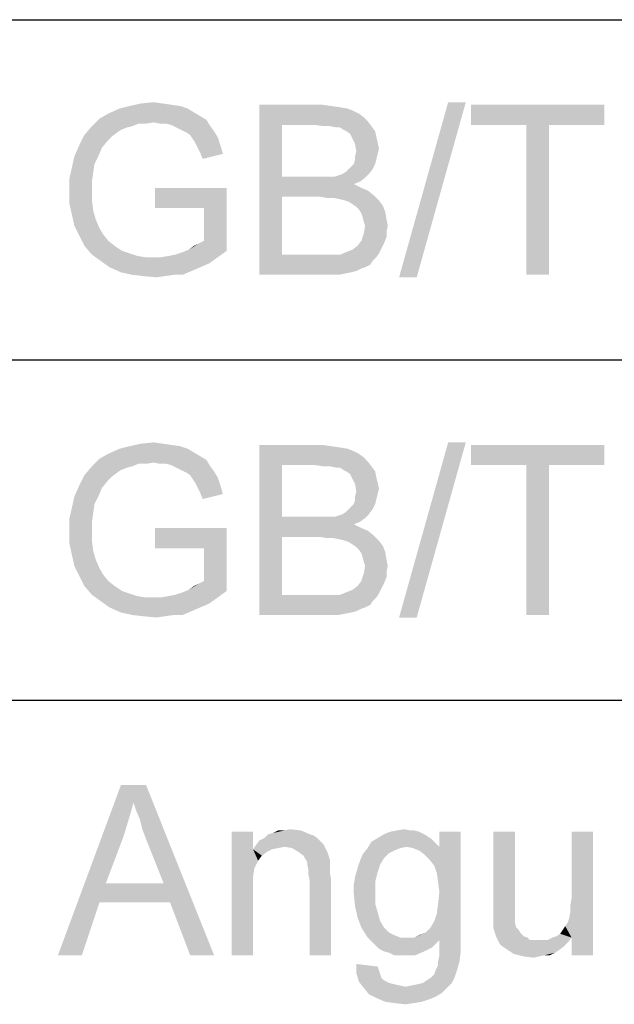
# Paper-space layout '61767N-2-A-2_1_1' of a CAD drawing. Header units: millimetres. Extents: x 0 to 594, y 1 to 420.
# Tile 142 of 222: x 428 to 435, y 52 to 64. Entities that reach past the tile are written whole.
import ezdxf

# ---------------------------------------------------------------- set-up
doc = ezdxf.new("R2010")
doc.units = ezdxf.units.MM
doc.header["$LTSCALE"] = 32.67
doc.layers.add('61767N-2-A-2_DXF_FORMAT', color=7, linetype='CONTINUOUS')
doc.layers.add('DETAIL', color=7, linetype='CONTINUOUS')

psp = doc.layouts.new('61767N-2-A-2_1_1')

# ---------------------------------------------------------------- linework, layer by layer
at = {"layer": '61767N-2-A-2_DXF_FORMAT', "color": 2, "linetype": 'Continuous'}
for p, q in [((409, 63.662), (584, 63.662)), ((409, 59.662), (484, 59.662)), ((409, 55.662), (484, 55.662))]:
    psp.add_line(p, q, dxfattribs=at)
at = {"layer": 'DETAIL', "color": 2, "linetype": 'Continuous'}
for points in [[(429.637, 62.6472), (428.9259, 62.6176), (429.0444, 62.6472)], [(428.9259, 62.6176), (429.637, 62.6472), (429.7259, 62.6176)], [(429.4296, 62.6768), (429.5333, 62.662), (429.0444, 62.6472)], [(429.4296, 62.6768), (429.0444, 62.6472), (429.1778, 62.6768)], [(429.0444, 62.6472), (429.5333, 62.662), (429.637, 62.6472)], [(429.1778, 62.6768), (429.3259, 62.6916), (429.4296, 62.6768)], [(430.5704, 62.662), (431.3111, 62.662), (430.837, 62.425)], [(430.837, 62.425), (430.5704, 60.662), (430.5704, 62.662)], [(431.3111, 62.662), (431.4148, 62.6472), (430.837, 62.425)], [(431.4148, 62.6472), (431.5185, 62.6324), (430.837, 62.425)], [(433, 62.6916), (432.2148, 60.6324), (432.7926, 62.6916)], [(432.2148, 60.6324), (433, 62.6916), (432.4222, 60.6324)], [(434.6296, 62.662), (433.0593, 62.425), (433.0593, 62.662)], [(433.7111, 62.425), (433.0593, 62.425), (434.6296, 62.662)], [(433.9778, 62.425), (433.7111, 62.425), (434.6296, 62.662)], [(433.9778, 62.425), (434.6296, 62.662), (434.6296, 62.425)], [(429.8741, 62.5287), (428.6889, 62.499), (428.7926, 62.5583)], [(428.6889, 62.499), (429.8741, 62.5287), (429.9482, 62.4842)], [(429.7259, 62.6176), (429.8, 62.5731), (428.7926, 62.5583)], [(429.7259, 62.6176), (428.7926, 62.5583), (428.9259, 62.6176)], [(428.7926, 62.5583), (429.8, 62.5731), (429.8741, 62.5287)], [(431.5185, 62.6324), (431.6074, 62.6176), (430.837, 62.425)], [(431.6074, 62.6176), (431.6815, 62.5879), (430.837, 62.425)], [(431.6815, 62.5879), (431.7407, 62.5583), (430.837, 62.425)], [(431.7407, 62.5583), (431.8, 62.5139), (430.837, 62.425)], [(429.0741, 62.4101), (429.0148, 62.3953), (428.5111, 62.3064)], [(429.0741, 62.4101), (428.5111, 62.3064), (428.6, 62.4101)], [(429.3259, 62.4546), (428.6, 62.4101), (428.6889, 62.499)], [(429.3259, 62.4546), (429.1482, 62.4398), (428.6, 62.4101)], [(428.6, 62.4101), (429.1482, 62.4398), (429.0741, 62.4101)], [(428.6889, 62.499), (429.9482, 62.4842), (429.3259, 62.4546)], [(429.1482, 62.4398), (429.3259, 62.4546), (429.237, 62.4398)], [(429.4, 62.4398), (429.3259, 62.4546), (429.9482, 62.4842)], [(429.4741, 62.4398), (429.4, 62.4398), (429.9482, 62.4842)], [(429.5333, 62.425), (429.4741, 62.4398), (429.9482, 62.4842)], [(429.5333, 62.425), (429.9482, 62.4842), (429.9926, 62.4101)], [(429.9926, 62.4101), (429.5926, 62.3953), (429.5333, 62.425)], [(429.6519, 62.3657), (429.5926, 62.3953), (429.9926, 62.4101)], [(429.6519, 62.3657), (429.9926, 62.4101), (430.037, 62.3509)], [(430.837, 62.425), (430.837, 61.8176), (430.5704, 60.662)], [(431.8, 62.5139), (431.8444, 62.4694), (430.837, 62.425)], [(431.2222, 62.425), (430.837, 62.425), (431.8444, 62.4694)], [(431.3259, 62.4101), (431.2222, 62.425), (431.8444, 62.4694)], [(431.4, 62.4101), (431.3259, 62.4101), (431.8444, 62.4694)], [(431.4, 62.4101), (431.8444, 62.4694), (431.8889, 62.4101)], [(431.8889, 62.4101), (431.4741, 62.3953), (431.4, 62.4101)], [(431.5185, 62.3953), (431.4741, 62.3953), (431.8889, 62.4101)], [(431.563, 62.3657), (431.5185, 62.3953), (431.8889, 62.4101)], [(431.5926, 62.3509), (431.563, 62.3657), (431.8889, 62.4101)], [(431.5926, 62.3509), (431.8889, 62.4101), (431.9333, 62.3509)], [(433.9778, 62.425), (433.7111, 60.662), (433.7111, 62.425)], [(433.7111, 60.662), (433.9778, 62.425), (433.9778, 60.662)], [(428.837, 62.2916), (428.4519, 62.1879), (428.5111, 62.3064)], [(428.837, 62.2916), (428.7926, 62.2472), (428.4519, 62.1879)], [(429.0148, 62.3953), (428.9407, 62.3657), (428.5111, 62.3064)], [(428.9407, 62.3657), (428.8963, 62.3361), (428.5111, 62.3064)], [(428.5111, 62.3064), (428.8963, 62.3361), (428.837, 62.2916)], [(430.037, 62.3509), (429.7111, 62.3361), (429.6519, 62.3657)], [(429.7556, 62.3064), (429.7111, 62.3361), (430.037, 62.3509)], [(429.7556, 62.3064), (430.037, 62.3509), (430.0815, 62.2768)], [(430.0815, 62.2768), (429.7852, 62.262), (429.7556, 62.3064)], [(431.9333, 62.3509), (431.637, 62.3213), (431.5926, 62.3509)], [(431.6519, 62.2916), (431.637, 62.3213), (431.9333, 62.3509)], [(431.6519, 62.2916), (431.9333, 62.3509), (431.9482, 62.2768)], [(431.9482, 62.2768), (431.6963, 62.2027), (431.6519, 62.2916)], [(428.7185, 62.1583), (428.3926, 62.0546), (428.4519, 62.1879)], [(428.4519, 62.1879), (428.7926, 62.2472), (428.7185, 62.1583)], [(429.8148, 62.2176), (429.7852, 62.262), (430.0815, 62.2768)], [(429.8148, 62.2176), (430.0815, 62.2768), (430.1111, 62.1879)], [(430.1111, 62.1879), (429.8444, 62.1583), (429.8148, 62.2176)], [(429.8741, 62.099), (429.8444, 62.1583), (430.1111, 62.1879)], [(429.8741, 62.099), (430.1111, 62.1879), (430.1407, 62.0842)], [(431.9482, 62.2768), (431.963, 62.2176), (431.6963, 62.2027)], [(431.6963, 62.2027), (431.963, 62.2176), (431.9778, 62.1435)], [(431.9778, 62.1435), (431.7111, 62.1139), (431.6963, 62.2027)], [(428.3926, 62.0546), (428.7185, 62.1583), (428.6741, 62.0546)], [(430.1407, 62.0842), (429.9037, 62.025), (429.8741, 62.099)], [(431.963, 62.0842), (431.6963, 62.0546), (431.7111, 62.1139)], [(431.6963, 62.0546), (431.963, 62.0842), (431.9482, 62.025)], [(431.7111, 62.1139), (431.9778, 62.1435), (431.963, 62.0842)], [(428.6741, 62.0546), (428.6296, 61.9657), (428.363, 61.9213)], [(428.6741, 62.0546), (428.363, 61.9213), (428.3926, 62.0546)], [(428.363, 61.9213), (428.6296, 61.9657), (428.6148, 61.862)], [(431.6222, 61.9064), (431.6519, 61.9361), (431.9333, 61.9657)], [(431.6222, 61.9064), (431.9333, 61.9657), (431.9037, 61.9064)], [(431.9333, 61.9657), (431.6519, 61.9361), (431.6815, 61.9657)], [(431.6815, 61.9657), (431.6963, 62.0101), (431.9482, 62.025)], [(431.6815, 61.9657), (431.9482, 62.025), (431.9333, 61.9657)], [(431.9482, 62.025), (431.6963, 62.0101), (431.6963, 62.0546)], [(428.6148, 61.862), (428.3333, 61.7879), (428.363, 61.9213)], [(428.3333, 61.7879), (428.6148, 61.862), (428.6, 61.7583)], [(431.4593, 61.8176), (431.5037, 61.8324), (431.8593, 61.8472)], [(431.4593, 61.8176), (431.8593, 61.8472), (431.8148, 61.8027)], [(431.8593, 61.8472), (431.5037, 61.8324), (431.5482, 61.8472)], [(431.5482, 61.8472), (431.5926, 61.8768), (431.9037, 61.9064)], [(431.5482, 61.8472), (431.9037, 61.9064), (431.8593, 61.8472)], [(431.9037, 61.9064), (431.5926, 61.8768), (431.6222, 61.9064)], [(428.6, 61.7583), (428.3333, 61.6398), (428.3333, 61.7879)], [(428.6, 61.7583), (428.6, 61.6546), (428.3333, 61.6398)], [(430.837, 61.8176), (430.837, 61.5805), (430.5704, 60.662)], [(431.4593, 61.8176), (431.8148, 61.8027), (430.837, 61.5805)], [(431.4, 61.8176), (431.4593, 61.8176), (430.837, 61.5805)], [(431.3407, 61.8176), (431.4, 61.8176), (430.837, 61.5805)], [(431.2519, 61.8176), (431.3407, 61.8176), (430.837, 61.5805)], [(430.837, 61.8176), (431.2519, 61.8176), (430.837, 61.5805)], [(431.8148, 61.8027), (431.7556, 61.7583), (430.837, 61.5805)], [(431.7556, 61.7583), (431.6815, 61.7287), (430.837, 61.5805)], [(431.6815, 61.7287), (431.7704, 61.6842), (430.837, 61.5805)], [(428.3333, 61.6398), (428.6, 61.6546), (428.6, 61.5361)], [(428.6, 61.5361), (428.3333, 61.5064), (428.3333, 61.6398)], [(430.1852, 61.6842), (429.3407, 61.4472), (429.3407, 61.6842)], [(429.9185, 61.4472), (429.3407, 61.4472), (430.1852, 61.6842)], [(429.9185, 61.062), (429.9185, 61.4472), (430.1852, 61.6842)], [(429.9185, 61.062), (430.1852, 61.6842), (430.1852, 60.9435)], [(431.7704, 61.6842), (431.8444, 61.6546), (430.837, 61.5805)], [(431.8444, 61.6546), (431.9185, 61.5953), (430.837, 61.5805)], [(431.2815, 61.5805), (430.837, 61.5805), (431.9185, 61.5953)], [(431.3704, 61.5657), (431.2815, 61.5805), (431.9185, 61.5953)], [(431.4444, 61.5657), (431.3704, 61.5657), (431.9185, 61.5953)], [(431.5185, 61.5509), (431.4444, 61.5657), (431.9185, 61.5953)], [(431.5778, 61.5361), (431.5185, 61.5509), (431.9185, 61.5953)], [(431.5778, 61.5361), (431.9185, 61.5953), (431.9778, 61.5361)], [(428.3333, 61.5064), (428.6, 61.5361), (428.6148, 61.4176)], [(428.6148, 61.4176), (428.363, 61.3731), (428.3333, 61.5064)], [(430.837, 61.5805), (430.837, 60.899), (430.5704, 60.662)], [(431.9778, 61.5361), (431.6222, 61.5213), (431.5778, 61.5361)], [(431.6667, 61.4916), (431.6222, 61.5213), (431.9778, 61.5361)], [(431.6667, 61.4916), (431.9778, 61.5361), (432.0222, 61.4768)], [(432.0222, 61.4768), (431.7111, 61.462), (431.6667, 61.4916)], [(428.363, 61.3731), (428.6148, 61.4176), (428.6444, 61.3139)], [(428.6444, 61.3139), (428.3926, 61.2398), (428.363, 61.3731)], [(431.7407, 61.4324), (431.7111, 61.462), (432.0222, 61.4768)], [(431.7407, 61.4324), (432.0222, 61.4768), (432.0519, 61.4027)], [(432.0519, 61.4027), (431.7704, 61.3879), (431.7407, 61.4324)], [(431.7852, 61.3435), (431.7704, 61.3879), (432.0519, 61.4027)], [(431.7852, 61.3435), (432.0519, 61.4027), (432.0667, 61.3139)], [(428.3926, 61.2398), (428.6444, 61.3139), (428.6889, 61.2101)], [(432.0667, 61.3139), (431.8, 61.2842), (431.7852, 61.3435)], [(431.8148, 61.2398), (431.8, 61.2842), (432.0667, 61.3139)], [(431.8148, 61.2398), (432.0667, 61.3139), (432.0815, 61.2398)], [(428.6889, 61.2101), (428.4519, 61.1213), (428.3926, 61.2398)], [(428.6889, 61.2101), (428.7333, 61.1361), (428.4519, 61.1213)], [(428.4519, 61.1213), (428.7333, 61.1361), (428.7926, 61.062)], [(432.0667, 61.1064), (431.7704, 61.062), (431.8, 61.1509)], [(432.0815, 61.2398), (432.0667, 61.1657), (431.8, 61.1509)], [(432.0815, 61.2398), (431.8, 61.1509), (431.8148, 61.2398)], [(431.8, 61.1509), (432.0667, 61.1657), (432.0667, 61.1064)], [(428.7926, 61.062), (428.5111, 61.0027), (428.4519, 61.1213)], [(428.5111, 61.0027), (428.7926, 61.062), (428.8667, 61.0027)], [(429.7407, 60.9583), (429.8593, 61.0324), (429.9185, 61.062)], [(430.1852, 60.9435), (429.7407, 60.9583), (429.9185, 61.062)], [(429.7407, 60.9583), (429.8, 61.0027), (429.8593, 61.0324)], [(432.037, 61.0324), (431.7259, 61.0027), (431.7704, 61.062)], [(431.7259, 61.0027), (432.037, 61.0324), (432.0074, 60.9731)], [(431.7704, 61.062), (432.0667, 61.1064), (432.037, 61.0324)], [(428.8667, 61.0027), (428.6, 60.899), (428.5111, 61.0027)], [(428.8667, 61.0027), (428.9556, 60.9435), (428.6, 60.899)], [(428.9556, 60.9435), (429.0444, 60.9139), (428.6, 60.899)], [(428.6, 60.899), (429.0444, 60.9139), (429.1333, 60.8842)], [(429.4148, 60.8694), (429.5037, 60.8842), (430.1852, 60.9435)], [(429.4148, 60.8694), (430.1852, 60.9435), (430.0815, 60.8694)], [(429.5037, 60.8842), (429.5778, 60.899), (430.1852, 60.9435)], [(429.5778, 60.899), (429.6667, 60.9287), (430.1852, 60.9435)], [(430.1852, 60.9435), (429.6667, 60.9287), (429.7407, 60.9583)], [(431.9778, 60.9139), (431.5185, 60.899), (431.5926, 60.9287)], [(431.5185, 60.899), (431.9778, 60.9139), (431.9482, 60.8694)], [(431.5926, 60.9287), (431.6667, 60.9583), (432.0074, 60.9731)], [(431.5926, 60.9287), (432.0074, 60.9731), (431.9778, 60.9139)], [(432.0074, 60.9731), (431.6667, 60.9583), (431.7259, 61.0027)], [(429.1333, 60.8842), (428.7037, 60.825), (428.6, 60.899)], [(429.1333, 60.8842), (429.2222, 60.8694), (428.7037, 60.825)], [(429.4148, 60.8694), (430.0815, 60.8694), (428.7037, 60.825)], [(429.3259, 60.8694), (429.4148, 60.8694), (428.7037, 60.825)], [(429.2222, 60.8694), (429.3259, 60.8694), (428.7037, 60.825)], [(428.7037, 60.825), (430.0815, 60.8694), (429.9778, 60.7953)], [(429.9778, 60.7953), (428.8074, 60.7509), (428.7037, 60.825)], [(428.8074, 60.7509), (429.9778, 60.7953), (429.8741, 60.7509)], [(431.5185, 60.899), (431.9482, 60.8694), (430.5704, 60.662)], [(431.4741, 60.899), (431.5185, 60.899), (430.5704, 60.662)], [(431.4444, 60.899), (431.4741, 60.899), (430.5704, 60.662)], [(431.3852, 60.899), (431.4444, 60.899), (430.5704, 60.662)], [(431.3259, 60.899), (431.3852, 60.899), (430.5704, 60.662)], [(430.837, 60.899), (431.3259, 60.899), (430.5704, 60.662)], [(431.9482, 60.8694), (431.9037, 60.825), (430.5704, 60.662)], [(431.9037, 60.825), (431.8741, 60.7805), (430.5704, 60.662)], [(429.8741, 60.7509), (428.9407, 60.6916), (428.8074, 60.7509)], [(429.8741, 60.7509), (429.7704, 60.7064), (428.9407, 60.6916)], [(429.0741, 60.662), (428.9407, 60.6916), (429.7704, 60.7064)], [(429.563, 60.662), (429.0741, 60.662), (429.7704, 60.7064)], [(429.563, 60.662), (429.7704, 60.7064), (429.6667, 60.662)], [(431.8741, 60.7805), (431.8148, 60.7509), (430.5704, 60.662)], [(431.8148, 60.7509), (431.7704, 60.7361), (430.5704, 60.662)], [(431.7704, 60.7361), (431.7111, 60.7064), (430.5704, 60.662)], [(431.7111, 60.7064), (431.6519, 60.6916), (430.5704, 60.662)], [(431.6519, 60.6916), (431.5778, 60.6768), (430.5704, 60.662)], [(431.3259, 60.662), (430.5704, 60.662), (431.5778, 60.6768)], [(431.4148, 60.662), (431.3259, 60.662), (431.5778, 60.6768)], [(431.4148, 60.662), (431.5778, 60.6768), (431.5037, 60.662)], [(429.563, 60.662), (429.2074, 60.6472), (429.0741, 60.662)], [(429.2074, 60.6472), (429.563, 60.662), (429.4593, 60.6472)], [(429.4593, 60.6472), (429.3556, 60.6324), (429.2074, 60.6472)], [(429.7259, 58.6176), (429.8, 58.5731), (428.7926, 58.5583)], [(429.7259, 58.6176), (428.7926, 58.5583), (428.9259, 58.6176)], [(429.637, 58.6472), (428.9259, 58.6176), (429.0444, 58.6472)], [(428.9259, 58.6176), (429.637, 58.6472), (429.7259, 58.6176)], [(429.4296, 58.6768), (429.5333, 58.662), (429.0444, 58.6472)], [(429.4296, 58.6768), (429.0444, 58.6472), (429.1778, 58.6768)], [(429.0444, 58.6472), (429.5333, 58.662), (429.637, 58.6472)], [(429.1778, 58.6768), (429.3259, 58.6916), (429.4296, 58.6768)], [(430.5704, 58.662), (431.3111, 58.662), (430.837, 58.425)], [(430.837, 58.425), (430.5704, 56.662), (430.5704, 58.662)], [(431.3111, 58.662), (431.4148, 58.6472), (430.837, 58.425)], [(431.4148, 58.6472), (431.5185, 58.6324), (430.837, 58.425)], [(431.5185, 58.6324), (431.6074, 58.6176), (430.837, 58.425)], [(431.6074, 58.6176), (431.6815, 58.5879), (430.837, 58.425)], [(431.6815, 58.5879), (431.7407, 58.5583), (430.837, 58.425)], [(433, 58.6916), (432.2148, 56.6324), (432.7926, 58.6916)], [(432.2148, 56.6324), (433, 58.6916), (432.4222, 56.6324)], [(434.6296, 58.662), (433.0593, 58.425), (433.0593, 58.662)], [(433.7111, 58.425), (433.0593, 58.425), (434.6296, 58.662)], [(433.9778, 58.425), (433.7111, 58.425), (434.6296, 58.662)], [(433.9778, 58.425), (434.6296, 58.662), (434.6296, 58.425)], [(429.3259, 58.4546), (428.6, 58.4101), (428.6889, 58.499)], [(429.8741, 58.5287), (428.6889, 58.499), (428.7926, 58.5583)], [(428.6889, 58.499), (429.8741, 58.5287), (429.9482, 58.4842)], [(428.6889, 58.499), (429.9482, 58.4842), (429.3259, 58.4546)], [(428.7926, 58.5583), (429.8, 58.5731), (429.8741, 58.5287)], [(429.4, 58.4398), (429.3259, 58.4546), (429.9482, 58.4842)], [(429.4741, 58.4398), (429.4, 58.4398), (429.9482, 58.4842)], [(429.5333, 58.425), (429.4741, 58.4398), (429.9482, 58.4842)], [(429.5333, 58.425), (429.9482, 58.4842), (429.9926, 58.4101)], [(431.7407, 58.5583), (431.8, 58.5139), (430.837, 58.425)], [(431.8, 58.5139), (431.8444, 58.4694), (430.837, 58.425)], [(431.2222, 58.425), (430.837, 58.425), (431.8444, 58.4694)], [(431.3259, 58.4101), (431.2222, 58.425), (431.8444, 58.4694)], [(431.4, 58.4101), (431.3259, 58.4101), (431.8444, 58.4694)], [(431.4, 58.4101), (431.8444, 58.4694), (431.8889, 58.4101)], [(429.0741, 58.4101), (429.0148, 58.3953), (428.5111, 58.3064)], [(429.0741, 58.4101), (428.5111, 58.3064), (428.6, 58.4101)], [(429.0148, 58.3953), (428.9407, 58.3657), (428.5111, 58.3064)], [(428.9407, 58.3657), (428.8963, 58.3361), (428.5111, 58.3064)], [(429.3259, 58.4546), (429.1482, 58.4398), (428.6, 58.4101)], [(428.6, 58.4101), (429.1482, 58.4398), (429.0741, 58.4101)], [(429.1482, 58.4398), (429.3259, 58.4546), (429.237, 58.4398)], [(429.9926, 58.4101), (429.5926, 58.3953), (429.5333, 58.425)], [(429.6519, 58.3657), (429.5926, 58.3953), (429.9926, 58.4101)], [(429.6519, 58.3657), (429.9926, 58.4101), (430.037, 58.3509)], [(430.037, 58.3509), (429.7111, 58.3361), (429.6519, 58.3657)], [(430.837, 58.425), (430.837, 57.8176), (430.5704, 56.662)], [(431.8889, 58.4101), (431.4741, 58.3953), (431.4, 58.4101)], [(431.5185, 58.3953), (431.4741, 58.3953), (431.8889, 58.4101)], [(431.563, 58.3657), (431.5185, 58.3953), (431.8889, 58.4101)], [(431.5926, 58.3509), (431.563, 58.3657), (431.8889, 58.4101)], [(431.5926, 58.3509), (431.8889, 58.4101), (431.9333, 58.3509)], [(433.9778, 58.425), (433.7111, 56.662), (433.7111, 58.425)], [(433.7111, 56.662), (433.9778, 58.425), (433.9778, 56.662)], [(428.837, 58.2916), (428.4519, 58.1879), (428.5111, 58.3064)], [(428.837, 58.2916), (428.7926, 58.2472), (428.4519, 58.1879)], [(428.4519, 58.1879), (428.7926, 58.2472), (428.7185, 58.1583)], [(428.5111, 58.3064), (428.8963, 58.3361), (428.837, 58.2916)], [(429.7556, 58.3064), (429.7111, 58.3361), (430.037, 58.3509)], [(429.7556, 58.3064), (430.037, 58.3509), (430.0815, 58.2768)], [(430.0815, 58.2768), (429.7852, 58.262), (429.7556, 58.3064)], [(429.8148, 58.2176), (429.7852, 58.262), (430.0815, 58.2768)], [(429.8148, 58.2176), (430.0815, 58.2768), (430.1111, 58.1879)], [(431.9333, 58.3509), (431.637, 58.3213), (431.5926, 58.3509)], [(431.6519, 58.2916), (431.637, 58.3213), (431.9333, 58.3509)], [(431.6519, 58.2916), (431.9333, 58.3509), (431.9482, 58.2768)], [(431.9482, 58.2768), (431.6963, 58.2027), (431.6519, 58.2916)], [(431.9482, 58.2768), (431.963, 58.2176), (431.6963, 58.2027)], [(428.7185, 58.1583), (428.3926, 58.0546), (428.4519, 58.1879)], [(428.3926, 58.0546), (428.7185, 58.1583), (428.6741, 58.0546)], [(430.1111, 58.1879), (429.8444, 58.1583), (429.8148, 58.2176)], [(429.8741, 58.099), (429.8444, 58.1583), (430.1111, 58.1879)], [(429.8741, 58.099), (430.1111, 58.1879), (430.1407, 58.0842)], [(431.6963, 58.2027), (431.963, 58.2176), (431.9778, 58.1435)], [(431.9778, 58.1435), (431.7111, 58.1139), (431.6963, 58.2027)], [(431.7111, 58.1139), (431.9778, 58.1435), (431.963, 58.0842)], [(428.6741, 58.0546), (428.6296, 57.9657), (428.363, 57.9213)], [(428.6741, 58.0546), (428.363, 57.9213), (428.3926, 58.0546)], [(430.1407, 58.0842), (429.9037, 58.025), (429.8741, 58.099)], [(431.6815, 57.9657), (431.6963, 58.0101), (431.9482, 58.025)], [(431.6815, 57.9657), (431.9482, 58.025), (431.9333, 57.9657)], [(431.963, 58.0842), (431.6963, 58.0546), (431.7111, 58.1139)], [(431.6963, 58.0546), (431.963, 58.0842), (431.9482, 58.025)], [(431.9482, 58.025), (431.6963, 58.0101), (431.6963, 58.0546)], [(428.6148, 57.862), (428.3333, 57.7879), (428.363, 57.9213)], [(428.363, 57.9213), (428.6296, 57.9657), (428.6148, 57.862)], [(431.5482, 57.8472), (431.5926, 57.8768), (431.9037, 57.9064)], [(431.5482, 57.8472), (431.9037, 57.9064), (431.8593, 57.8472)], [(431.9037, 57.9064), (431.5926, 57.8768), (431.6222, 57.9064)], [(431.6222, 57.9064), (431.6519, 57.9361), (431.9333, 57.9657)], [(431.6222, 57.9064), (431.9333, 57.9657), (431.9037, 57.9064)], [(431.9333, 57.9657), (431.6519, 57.9361), (431.6815, 57.9657)], [(428.3333, 57.7879), (428.6148, 57.862), (428.6, 57.7583)], [(428.6, 57.7583), (428.3333, 57.6398), (428.3333, 57.7879)], [(430.837, 57.8176), (430.837, 57.5805), (430.5704, 56.662)], [(431.4593, 57.8176), (431.8148, 57.8027), (430.837, 57.5805)], [(431.4, 57.8176), (431.4593, 57.8176), (430.837, 57.5805)], [(431.3407, 57.8176), (431.4, 57.8176), (430.837, 57.5805)], [(431.2519, 57.8176), (431.3407, 57.8176), (430.837, 57.5805)], [(430.837, 57.8176), (431.2519, 57.8176), (430.837, 57.5805)], [(431.8148, 57.8027), (431.7556, 57.7583), (430.837, 57.5805)], [(431.4593, 57.8176), (431.5037, 57.8324), (431.8593, 57.8472)], [(431.4593, 57.8176), (431.8593, 57.8472), (431.8148, 57.8027)], [(431.8593, 57.8472), (431.5037, 57.8324), (431.5482, 57.8472)], [(428.6, 57.7583), (428.6, 57.6546), (428.3333, 57.6398)], [(430.1852, 57.6842), (429.3407, 57.4472), (429.3407, 57.6842)], [(429.9185, 57.4472), (429.3407, 57.4472), (430.1852, 57.6842)], [(429.9185, 57.062), (429.9185, 57.4472), (430.1852, 57.6842)], [(429.9185, 57.062), (430.1852, 57.6842), (430.1852, 56.9435)], [(431.7556, 57.7583), (431.6815, 57.7287), (430.837, 57.5805)], [(431.6815, 57.7287), (431.7704, 57.6842), (430.837, 57.5805)], [(431.7704, 57.6842), (431.8444, 57.6546), (430.837, 57.5805)], [(428.3333, 57.6398), (428.6, 57.6546), (428.6, 57.5361)], [(428.6, 57.5361), (428.3333, 57.5064), (428.3333, 57.6398)], [(430.837, 57.5805), (430.837, 56.899), (430.5704, 56.662)], [(431.8444, 57.6546), (431.9185, 57.5953), (430.837, 57.5805)], [(431.2815, 57.5805), (430.837, 57.5805), (431.9185, 57.5953)], [(431.3704, 57.5657), (431.2815, 57.5805), (431.9185, 57.5953)], [(431.4444, 57.5657), (431.3704, 57.5657), (431.9185, 57.5953)], [(431.5185, 57.5509), (431.4444, 57.5657), (431.9185, 57.5953)], [(431.5778, 57.5361), (431.5185, 57.5509), (431.9185, 57.5953)], [(431.5778, 57.5361), (431.9185, 57.5953), (431.9778, 57.5361)], [(428.3333, 57.5064), (428.6, 57.5361), (428.6148, 57.4176)], [(428.6148, 57.4176), (428.363, 57.3731), (428.3333, 57.5064)], [(431.9778, 57.5361), (431.6222, 57.5213), (431.5778, 57.5361)], [(431.6667, 57.4916), (431.6222, 57.5213), (431.9778, 57.5361)], [(431.6667, 57.4916), (431.9778, 57.5361), (432.0222, 57.4768)], [(432.0222, 57.4768), (431.7111, 57.462), (431.6667, 57.4916)], [(431.7407, 57.4324), (431.7111, 57.462), (432.0222, 57.4768)], [(431.7407, 57.4324), (432.0222, 57.4768), (432.0519, 57.4027)], [(432.0519, 57.4027), (431.7704, 57.3879), (431.7407, 57.4324)], [(428.363, 57.3731), (428.6148, 57.4176), (428.6444, 57.3139)], [(428.6444, 57.3139), (428.3926, 57.2398), (428.363, 57.3731)], [(428.3926, 57.2398), (428.6444, 57.3139), (428.6889, 57.2101)], [(431.7852, 57.3435), (431.7704, 57.3879), (432.0519, 57.4027)], [(431.7852, 57.3435), (432.0519, 57.4027), (432.0667, 57.3139)], [(432.0667, 57.3139), (431.8, 57.2842), (431.7852, 57.3435)], [(431.8148, 57.2398), (431.8, 57.2842), (432.0667, 57.3139)], [(431.8148, 57.2398), (432.0667, 57.3139), (432.0815, 57.2398)], [(428.6889, 57.2101), (428.4519, 57.1213), (428.3926, 57.2398)], [(428.6889, 57.2101), (428.7333, 57.1361), (428.4519, 57.1213)], [(432.0815, 57.2398), (432.0667, 57.1657), (431.8, 57.1509)], [(432.0815, 57.2398), (431.8, 57.1509), (431.8148, 57.2398)], [(428.4519, 57.1213), (428.7333, 57.1361), (428.7926, 57.062)], [(428.7926, 57.062), (428.5111, 57.0027), (428.4519, 57.1213)], [(432.0667, 57.1064), (431.7704, 57.062), (431.8, 57.1509)], [(431.7704, 57.062), (432.0667, 57.1064), (432.037, 57.0324)], [(431.8, 57.1509), (432.0667, 57.1657), (432.0667, 57.1064)], [(428.5111, 57.0027), (428.7926, 57.062), (428.8667, 57.0027)], [(428.8667, 57.0027), (428.6, 56.899), (428.5111, 57.0027)], [(428.8667, 57.0027), (428.9556, 56.9435), (428.6, 56.899)], [(429.7407, 56.9583), (429.8593, 57.0324), (429.9185, 57.062)], [(430.1852, 56.9435), (429.7407, 56.9583), (429.9185, 57.062)], [(429.7407, 56.9583), (429.8, 57.0027), (429.8593, 57.0324)], [(431.5926, 56.9287), (431.6667, 56.9583), (432.0074, 56.9731)], [(431.5926, 56.9287), (432.0074, 56.9731), (431.9778, 56.9139)], [(432.0074, 56.9731), (431.6667, 56.9583), (431.7259, 57.0027)], [(432.037, 57.0324), (431.7259, 57.0027), (431.7704, 57.062)], [(431.7259, 57.0027), (432.037, 57.0324), (432.0074, 56.9731)], [(428.9556, 56.9435), (429.0444, 56.9139), (428.6, 56.899)], [(428.6, 56.899), (429.0444, 56.9139), (429.1333, 56.8842)], [(429.1333, 56.8842), (428.7037, 56.825), (428.6, 56.899)], [(429.1333, 56.8842), (429.2222, 56.8694), (428.7037, 56.825)], [(429.4148, 56.8694), (430.0815, 56.8694), (428.7037, 56.825)], [(429.3259, 56.8694), (429.4148, 56.8694), (428.7037, 56.825)], [(429.2222, 56.8694), (429.3259, 56.8694), (428.7037, 56.825)], [(428.7037, 56.825), (430.0815, 56.8694), (429.9778, 56.7953)], [(429.4148, 56.8694), (429.5037, 56.8842), (430.1852, 56.9435)], [(429.4148, 56.8694), (430.1852, 56.9435), (430.0815, 56.8694)], [(429.5037, 56.8842), (429.5778, 56.899), (430.1852, 56.9435)], [(429.5778, 56.899), (429.6667, 56.9287), (430.1852, 56.9435)], [(430.1852, 56.9435), (429.6667, 56.9287), (429.7407, 56.9583)], [(431.5185, 56.899), (431.9482, 56.8694), (430.5704, 56.662)], [(431.4741, 56.899), (431.5185, 56.899), (430.5704, 56.662)], [(431.4444, 56.899), (431.4741, 56.899), (430.5704, 56.662)], [(431.3852, 56.899), (431.4444, 56.899), (430.5704, 56.662)], [(431.3259, 56.899), (431.3852, 56.899), (430.5704, 56.662)], [(430.837, 56.899), (431.3259, 56.899), (430.5704, 56.662)], [(431.9482, 56.8694), (431.9037, 56.825), (430.5704, 56.662)], [(431.9778, 56.9139), (431.5185, 56.899), (431.5926, 56.9287)], [(431.5185, 56.899), (431.9778, 56.9139), (431.9482, 56.8694)], [(429.9778, 56.7953), (428.8074, 56.7509), (428.7037, 56.825)], [(428.8074, 56.7509), (429.9778, 56.7953), (429.8741, 56.7509)], [(429.8741, 56.7509), (428.9407, 56.6916), (428.8074, 56.7509)], [(429.8741, 56.7509), (429.7704, 56.7064), (428.9407, 56.6916)], [(431.9037, 56.825), (431.8741, 56.7805), (430.5704, 56.662)], [(431.8741, 56.7805), (431.8148, 56.7509), (430.5704, 56.662)], [(431.8148, 56.7509), (431.7704, 56.7361), (430.5704, 56.662)], [(431.7704, 56.7361), (431.7111, 56.7064), (430.5704, 56.662)], [(429.0741, 56.662), (428.9407, 56.6916), (429.7704, 56.7064)], [(429.563, 56.662), (429.0741, 56.662), (429.7704, 56.7064)], [(429.563, 56.662), (429.2074, 56.6472), (429.0741, 56.662)], [(429.2074, 56.6472), (429.563, 56.662), (429.4593, 56.6472)], [(429.4593, 56.6472), (429.3556, 56.6324), (429.2074, 56.6472)], [(429.563, 56.662), (429.7704, 56.7064), (429.6667, 56.662)], [(431.7111, 56.7064), (431.6519, 56.6916), (430.5704, 56.662)], [(431.6519, 56.6916), (431.5778, 56.6768), (430.5704, 56.662)], [(431.3259, 56.662), (430.5704, 56.662), (431.5778, 56.6768)], [(431.4148, 56.662), (431.3259, 56.662), (431.5778, 56.6768)], [(431.4148, 56.662), (431.5778, 56.6768), (431.5037, 56.662)], [(429.0889, 54.4546), (428.2, 52.662), (428.9407, 54.662)], [(428.9407, 54.662), (429.237, 54.662), (429.0889, 54.4546)], [(429.1185, 54.3657), (429.0889, 54.4546), (429.237, 54.662)], [(429.163, 54.262), (429.1185, 54.3657), (429.237, 54.662)], [(429.1926, 54.1435), (429.163, 54.262), (429.237, 54.662)], [(429.237, 54.025), (429.1926, 54.1435), (429.237, 54.662)], [(429.4444, 53.5064), (429.237, 54.025), (429.237, 54.662)], [(429.5185, 53.2842), (429.4444, 53.5064), (429.237, 54.662)], [(429.7556, 52.662), (429.5185, 53.2842), (429.237, 54.662)], [(429.7556, 52.662), (429.237, 54.662), (430.037, 52.662)], [(429.0889, 54.4546), (429.0296, 54.2472), (428.2, 52.662)], [(429.0296, 54.2472), (428.9704, 54.0546), (428.2, 52.662)], [(430.4963, 54.1139), (430.4963, 53.9064), (430.2444, 52.662)], [(430.4963, 54.1139), (430.2444, 52.662), (430.2444, 54.1139)], [(431.163, 54.0842), (431.2074, 54.0694), (430.6296, 54.0398)], [(431.163, 54.0842), (430.6296, 54.0398), (430.6741, 54.0842)], [(430.6296, 54.0398), (431.2074, 54.0694), (431.2519, 54.0398)], [(430.6741, 54.0842), (430.7333, 54.099), (431.0593, 54.1287)], [(430.6741, 54.0842), (431.0593, 54.1287), (431.163, 54.0842)], [(430.8667, 54.1287), (431.0593, 54.1287), (430.7333, 54.099)], [(430.8667, 54.1287), (430.7333, 54.099), (430.7926, 54.1287)], [(430.8667, 54.1287), (430.9259, 54.1435), (431.0593, 54.1287)], [(432.5111, 54.0842), (432.5556, 54.0546), (431.963, 54.0398)], [(432.5111, 54.0842), (431.963, 54.0398), (432.037, 54.0842)], [(432.4519, 54.1139), (432.037, 54.0842), (432.1111, 54.1139)], [(432.037, 54.0842), (432.4519, 54.1139), (432.5111, 54.0842)], [(432.3482, 54.1287), (432.3926, 54.1287), (432.1111, 54.1139)], [(432.3482, 54.1287), (432.1111, 54.1139), (432.1852, 54.1287)], [(432.1111, 54.1139), (432.3926, 54.1287), (432.4519, 54.1139)], [(432.1852, 54.1287), (432.2741, 54.1435), (432.3482, 54.1287)], [(432.5704, 53.7879), (432.6889, 53.9361), (432.9407, 54.1139)], [(432.6296, 53.7139), (432.5704, 53.7879), (432.9407, 54.1139)], [(432.6593, 53.625), (432.6296, 53.7139), (432.9407, 54.1139)], [(432.6741, 53.5213), (432.6593, 53.625), (432.9407, 54.1139)], [(432.6593, 53.1509), (432.6741, 53.2694), (432.9407, 54.1139)], [(432.6593, 53.1509), (432.9407, 54.1139), (432.9407, 52.8546)], [(432.6889, 53.4027), (432.6741, 53.5213), (432.9407, 54.1139)], [(432.6741, 53.2694), (432.6889, 53.4027), (432.9407, 54.1139)], [(432.9407, 54.1139), (432.6889, 53.9361), (432.6889, 54.1139)], [(433.5778, 54.1139), (433.5778, 53.299), (433.3259, 53.2101)], [(433.5778, 54.1139), (433.3259, 53.2101), (433.3259, 54.1139)], [(434.2148, 53.0916), (434.2296, 53.1657), (434.4963, 54.1139)], [(434.2444, 52.8694), (434.2148, 53.0916), (434.4963, 54.1139)], [(434.2296, 53.2398), (434.2444, 53.3287), (434.4963, 54.1139)], [(434.2296, 53.1657), (434.2296, 53.2398), (434.4963, 54.1139)], [(434.4963, 54.1139), (434.2444, 53.3287), (434.2444, 54.1139)], [(434.2444, 52.662), (434.2444, 52.8694), (434.4963, 54.1139)], [(434.2444, 52.662), (434.4963, 54.1139), (434.4963, 52.662)], [(428.9704, 54.0546), (428.763, 53.5064), (428.2, 52.662)], [(431.2963, 53.9953), (430.5259, 53.9509), (430.5704, 54.0101)], [(431.2963, 53.9953), (431.3259, 53.9657), (430.5259, 53.9509)], [(430.8667, 53.9361), (430.5259, 53.9509), (431.3259, 53.9657)], [(431.2519, 54.0398), (430.5704, 54.0101), (430.6296, 54.0398)], [(430.5704, 54.0101), (431.2519, 54.0398), (431.2963, 53.9953)], [(430.9556, 53.9213), (430.8667, 53.9361), (431.3259, 53.9657)], [(431.0296, 53.8768), (430.9556, 53.9213), (431.3259, 53.9657)], [(431.0296, 53.8768), (431.3259, 53.9657), (431.3704, 53.8768)], [(432.6444, 53.9805), (431.8444, 53.9213), (431.8889, 53.9953)], [(432.6444, 53.9805), (432.3037, 53.9361), (431.8444, 53.9213)], [(432.6, 54.025), (431.8889, 53.9953), (431.963, 54.0398)], [(431.8889, 53.9953), (432.6, 54.025), (432.6444, 53.9805)], [(431.963, 54.0398), (432.5556, 54.0546), (432.6, 54.025)], [(432.3037, 53.9361), (432.6444, 53.9805), (432.6889, 53.9361)], [(430.4963, 53.9064), (430.5111, 53.6842), (430.2444, 52.662)], [(430.8667, 53.9361), (430.4963, 53.9064), (430.5259, 53.9509)], [(430.8667, 53.9361), (430.7926, 53.9213), (430.4963, 53.9064)], [(430.4963, 53.9064), (430.7926, 53.9213), (430.7185, 53.9064)], [(430.4963, 53.9064), (430.7185, 53.9064), (430.6593, 53.8768)], [(430.4963, 53.9064), (430.6593, 53.8768), (430.6, 53.8324)], [(430.4963, 53.9064), (430.6, 53.8324), (430.5556, 53.7731)], [(430.4963, 53.9064), (430.5556, 53.7731), (430.5111, 53.6842)], [(431.3704, 53.8768), (431.0889, 53.8324), (431.0296, 53.8768)], [(431.0889, 53.8324), (431.3704, 53.8768), (431.4, 53.7879)], [(432.037, 53.8027), (431.7556, 53.7731), (431.7852, 53.8472)], [(432.2296, 53.9213), (432.1556, 53.8916), (431.7852, 53.8472)], [(432.2296, 53.9213), (431.7852, 53.8472), (431.8444, 53.9213)], [(432.1556, 53.8916), (432.0963, 53.862), (431.7852, 53.8472)], [(431.7852, 53.8472), (432.0963, 53.862), (432.037, 53.8027)], [(431.8444, 53.9213), (432.3037, 53.9361), (432.2296, 53.9213)], [(432.6889, 53.9361), (432.3778, 53.9213), (432.3037, 53.9361)], [(432.4519, 53.8916), (432.3778, 53.9213), (432.6889, 53.9361)], [(432.5111, 53.8472), (432.4519, 53.8916), (432.6889, 53.9361)], [(432.5704, 53.7879), (432.5111, 53.8472), (432.6889, 53.9361)], [(431.4, 53.7879), (431.1333, 53.7583), (431.0889, 53.8324)], [(431.1333, 53.7583), (431.4, 53.7879), (431.4, 53.7435)], [(431.4, 53.7435), (431.1333, 53.7287), (431.1333, 53.7583)], [(431.1333, 53.7287), (431.4, 53.7435), (431.4, 53.6842)], [(431.4, 53.6842), (431.1482, 53.6694), (431.1333, 53.7287)], [(431.9926, 53.7287), (431.7259, 53.6842), (431.7556, 53.7731)], [(431.7259, 53.6842), (431.9926, 53.7287), (431.963, 53.6398)], [(431.7556, 53.7731), (432.037, 53.8027), (431.9926, 53.7287)], [(430.5111, 53.6842), (430.4963, 53.5805), (430.2444, 52.662)], [(431.1482, 53.6694), (431.4, 53.6842), (431.4, 53.625)], [(431.4, 53.625), (431.1482, 53.6101), (431.1482, 53.6694)], [(431.1482, 53.6101), (431.4, 53.625), (431.4148, 53.5509)], [(431.4148, 53.5509), (431.163, 53.5361), (431.1482, 53.6101)], [(431.963, 53.6398), (431.6963, 53.5805), (431.7259, 53.6842)], [(431.6963, 53.5805), (431.963, 53.6398), (431.9333, 53.5213)], [(428.763, 53.5064), (428.6889, 53.2842), (428.2, 52.662)], [(428.763, 53.5064), (429.4444, 53.5064), (428.6889, 53.2842)], [(429.5185, 53.2842), (428.6889, 53.2842), (429.4444, 53.5064)], [(430.4963, 53.5805), (430.4963, 53.4472), (430.2444, 52.662)], [(431.163, 52.662), (431.163, 53.5361), (431.4148, 53.5509)], [(431.163, 52.662), (431.4148, 53.5509), (431.4148, 52.662)], [(431.9333, 53.5213), (431.6815, 53.4916), (431.6963, 53.5805)], [(431.6815, 53.4916), (431.9333, 53.5213), (431.9333, 53.4027)], [(431.9333, 53.4027), (431.6815, 53.3879), (431.6815, 53.4916)], [(430.2444, 52.662), (430.4963, 53.4472), (430.4963, 52.662)], [(431.6815, 53.3879), (431.9333, 53.4027), (431.9333, 53.2694)], [(431.9333, 53.2694), (431.6963, 53.2398), (431.6815, 53.3879)], [(428.2, 52.662), (428.6889, 53.2842), (428.4815, 52.662)], [(431.6963, 53.2398), (431.9333, 53.2694), (431.963, 53.1657)], [(433.3259, 53.2101), (433.5778, 53.299), (433.5778, 53.2101)], [(431.963, 53.1657), (431.7259, 53.1064), (431.6963, 53.2398)], [(431.7259, 53.1064), (431.963, 53.1657), (431.9926, 53.062)], [(432.9407, 52.8546), (432.6296, 53.062), (432.6593, 53.1509)], [(433.5778, 53.2101), (433.3259, 53.1361), (433.3259, 53.2101)], [(433.3259, 53.1361), (433.5778, 53.2101), (433.5778, 53.1361)], [(431.9926, 53.062), (431.7704, 52.9879), (431.7259, 53.1064)], [(431.7704, 52.9879), (431.9926, 53.062), (432.037, 52.9879)], [(432.9407, 52.8546), (432.5852, 52.9879), (432.6296, 53.062)], [(433.5778, 53.1361), (433.3259, 53.0768), (433.3259, 53.1361)], [(433.3259, 53.0768), (433.5778, 53.1361), (433.5778, 53.0768)], [(433.5778, 53.0768), (433.5778, 53.0472), (433.3259, 53.0176)], [(433.5778, 53.0768), (433.3259, 53.0176), (433.3259, 53.0768)], [(433.3259, 53.0176), (433.5778, 53.0472), (433.5926, 52.9879)], [(434.2444, 52.8694), (434.1704, 53.0027), (434.2, 53.0472)], [(434.2444, 52.8694), (434.2, 53.0472), (434.2148, 53.0916)], [(432.037, 52.9879), (431.8444, 52.8694), (431.7704, 52.9879)], [(432.037, 52.9879), (432.0963, 52.9287), (431.8444, 52.8694)], [(432.0963, 52.9287), (432.1556, 52.899), (431.8444, 52.8694)], [(432.3926, 52.8694), (432.4519, 52.899), (432.5259, 52.9287)], [(432.9407, 52.8546), (432.3926, 52.8694), (432.5259, 52.9287)], [(432.9407, 52.8546), (432.5259, 52.9287), (432.5852, 52.9879)], [(433.5926, 52.9879), (433.3259, 52.9731), (433.3259, 53.0176)], [(433.3259, 52.9731), (433.5926, 52.9879), (433.6222, 52.9583)], [(433.6222, 52.9583), (433.3556, 52.8842), (433.3259, 52.9731)], [(433.6222, 52.9583), (433.6519, 52.9139), (433.3556, 52.8842)], [(433.3556, 52.8842), (433.6519, 52.9139), (433.6815, 52.8842)], [(434.2444, 52.8694), (434.0667, 52.8842), (434.1111, 52.9139)], [(434.2444, 52.8694), (434.1111, 52.9139), (434.1407, 52.9583)], [(434.2444, 52.8694), (434.1407, 52.9583), (434.1704, 53.0027)], [(431.8444, 52.8694), (432.1556, 52.899), (432.2296, 52.8694)], [(432.2296, 52.8694), (431.8889, 52.825), (431.8444, 52.8694)], [(432.3926, 52.8694), (432.9407, 52.8546), (431.8889, 52.825)], [(432.3037, 52.8694), (432.3926, 52.8694), (431.8889, 52.825)], [(432.2296, 52.8694), (432.3037, 52.8694), (431.8889, 52.825)], [(432.9407, 52.8546), (432.6889, 52.8398), (431.8889, 52.825)], [(431.9333, 52.7805), (431.8889, 52.825), (432.6889, 52.8398)], [(431.9333, 52.7805), (432.6889, 52.8398), (432.6, 52.7509)], [(432.6889, 52.7213), (432.6889, 52.8398), (432.9407, 52.8546)], [(432.6889, 52.7213), (432.9407, 52.8546), (432.9407, 52.7064)], [(433.6815, 52.8842), (433.4, 52.7953), (433.3556, 52.8842)], [(433.6815, 52.8842), (433.7259, 52.8694), (433.4, 52.7953)], [(433.7259, 52.8694), (433.7556, 52.8398), (433.4, 52.7953)], [(433.963, 52.8398), (434.2, 52.8101), (433.4, 52.7953)], [(433.9185, 52.8398), (433.963, 52.8398), (433.4, 52.7953)], [(433.8593, 52.8398), (433.9185, 52.8398), (433.4, 52.7953)], [(433.8148, 52.8398), (433.8593, 52.8398), (433.4, 52.7953)], [(433.7556, 52.8398), (433.8148, 52.8398), (433.4, 52.7953)], [(433.4296, 52.7657), (433.4, 52.7953), (434.2, 52.8101)], [(433.4296, 52.7657), (434.2, 52.8101), (434.1556, 52.7657)], [(434.2444, 52.8694), (433.963, 52.8398), (434.0222, 52.8694)], [(433.963, 52.8398), (434.2444, 52.8694), (434.2, 52.8101)], [(434.2444, 52.8694), (434.0222, 52.8694), (434.0667, 52.8842)], [(432.6, 52.7509), (431.9778, 52.7361), (431.9333, 52.7805)], [(432.037, 52.7064), (431.9778, 52.7361), (432.6, 52.7509)], [(432.037, 52.7064), (432.6, 52.7509), (432.5111, 52.7064)], [(432.5111, 52.7064), (432.0963, 52.6916), (432.037, 52.7064)], [(432.1556, 52.662), (432.0963, 52.6916), (432.5111, 52.7064)], [(432.2296, 52.662), (432.1556, 52.662), (432.5111, 52.7064)], [(432.2889, 52.662), (432.2296, 52.662), (432.5111, 52.7064)], [(432.2889, 52.662), (432.5111, 52.7064), (432.4074, 52.662)], [(432.6741, 52.5879), (432.6889, 52.662), (432.9407, 52.7064)], [(432.6741, 52.5879), (432.9407, 52.7064), (432.9259, 52.5879)], [(432.9407, 52.7064), (432.6889, 52.662), (432.6889, 52.7213)], [(434.1556, 52.7657), (433.4741, 52.7361), (433.4296, 52.7657)], [(433.4741, 52.7361), (434.1556, 52.7657), (434.0963, 52.7213)], [(434.0963, 52.7213), (433.5185, 52.7064), (433.4741, 52.7361)], [(433.5185, 52.7064), (434.0963, 52.7213), (434.0519, 52.6916)], [(434.0519, 52.6916), (433.563, 52.6768), (433.5185, 52.7064)], [(433.9333, 52.662), (433.563, 52.6768), (434.0519, 52.6916)], [(433.9333, 52.662), (434.0519, 52.6916), (433.9926, 52.662)], [(432.6444, 52.4842), (432.6741, 52.5435), (432.9259, 52.5879)], [(432.6444, 52.4842), (432.9259, 52.5879), (432.8963, 52.4842)], [(432.9259, 52.5879), (432.6741, 52.5435), (432.6741, 52.5879)], [(433.9333, 52.662), (433.6815, 52.6472), (433.563, 52.6768)], [(433.6815, 52.6472), (433.9333, 52.662), (433.8593, 52.6472)], [(433.8593, 52.6472), (433.8, 52.6324), (433.6815, 52.6472)], [(431.963, 52.5287), (431.7111, 52.4546), (431.7111, 52.5583)], [(431.963, 52.5287), (431.9778, 52.4842), (431.7111, 52.4546)], [(431.7111, 52.4546), (431.9778, 52.4842), (431.9926, 52.4398)], [(431.9926, 52.4398), (431.7407, 52.3509), (431.7111, 52.4546)], [(432.5852, 52.3953), (432.6296, 52.4398), (432.8963, 52.4842)], [(432.5852, 52.3953), (432.8963, 52.4842), (432.8667, 52.3953)], [(432.8963, 52.4842), (432.6296, 52.4398), (432.6444, 52.4842)], [(431.9926, 52.4398), (432.0074, 52.3953), (431.7407, 52.3509)], [(432.0074, 52.3953), (432.037, 52.3657), (431.7407, 52.3509)], [(431.7407, 52.3509), (432.037, 52.3657), (432.0963, 52.3361)], [(432.0963, 52.3361), (431.8, 52.2768), (431.7407, 52.3509)], [(432.0963, 52.3361), (432.1556, 52.3213), (431.8, 52.2768)], [(432.2889, 52.2916), (432.363, 52.3064), (432.837, 52.3361)], [(432.2889, 52.2916), (432.837, 52.3361), (432.7778, 52.2768)], [(432.363, 52.3064), (432.437, 52.3213), (432.837, 52.3361)], [(432.837, 52.3361), (432.437, 52.3213), (432.4963, 52.3361)], [(432.4963, 52.3361), (432.5407, 52.3657), (432.8667, 52.3953)], [(432.4963, 52.3361), (432.8667, 52.3953), (432.837, 52.3361)], [(432.8667, 52.3953), (432.5407, 52.3657), (432.5852, 52.3953)], [(432.1556, 52.3213), (432.2148, 52.3064), (431.8, 52.2768)], [(432.2148, 52.3064), (432.2889, 52.2916), (431.8, 52.2768)], [(432.7778, 52.2768), (431.8, 52.2768), (432.2889, 52.2916)], [(432.7778, 52.2768), (431.8593, 52.2027), (431.8, 52.2768)], [(432.7778, 52.2768), (432.7185, 52.2176), (431.8593, 52.2027)], [(431.8593, 52.2027), (432.7185, 52.2176), (432.6444, 52.1731)], [(432.6444, 52.1731), (431.9482, 52.1583), (431.8593, 52.2027)], [(431.9482, 52.1583), (432.6444, 52.1731), (432.5704, 52.1435)], [(432.5704, 52.1435), (432.0519, 52.1139), (431.9482, 52.1583)], [(432.0519, 52.1139), (432.5704, 52.1435), (432.4815, 52.1139)], [(432.4815, 52.1139), (432.1556, 52.099), (432.0519, 52.1139)], [(432.1556, 52.099), (432.4815, 52.1139), (432.3926, 52.099)], [(432.3926, 52.099), (432.2889, 52.0842), (432.1556, 52.099)]]:
    psp.add_solid(points, dxfattribs=at)

doc.saveas('drawing.dxf')
